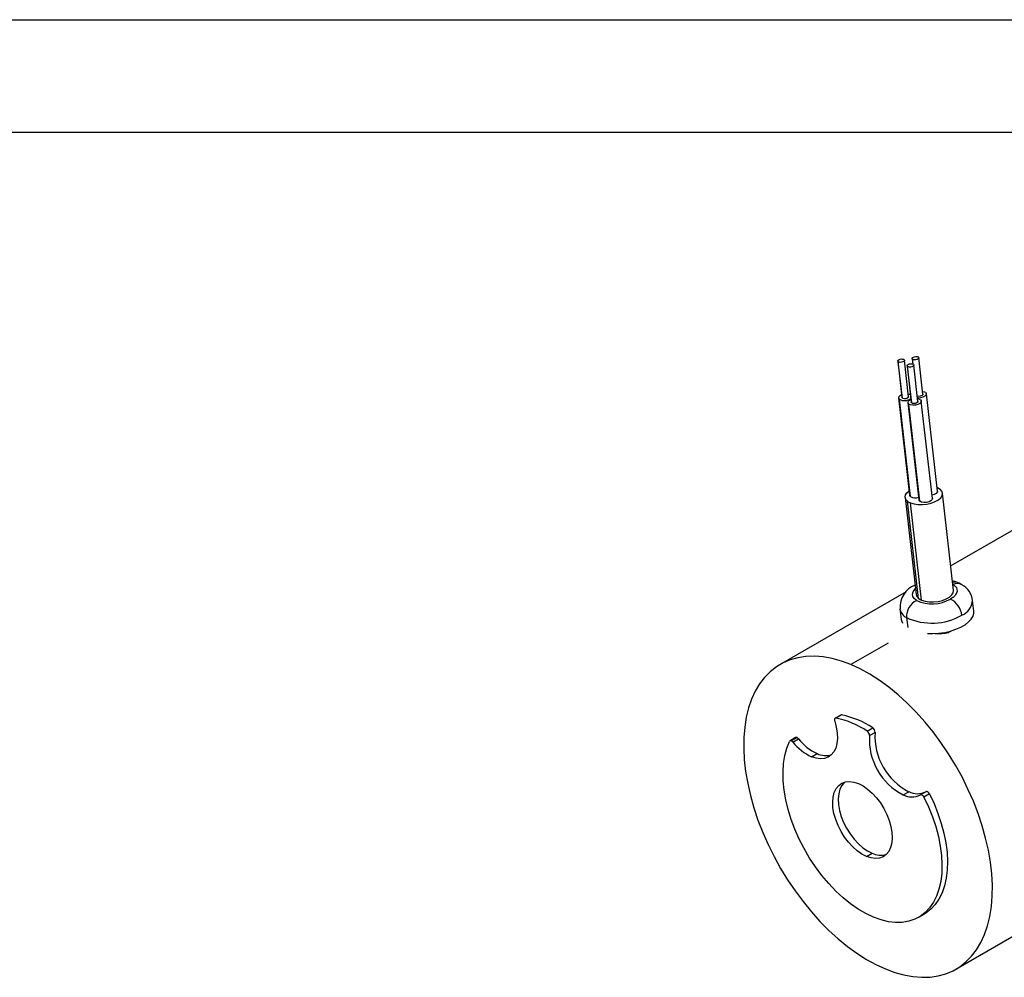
# Model space of a CAD drawing. Header units: inches. Extents: x 0 to 44, y 0 to 34.
# Tile 22 of 25: x 22.9 to 31.6, y 25.5 to 34. Entities that reach past the tile are written whole.
import ezdxf

# ---------------------------------------------------------------- set-up
doc = ezdxf.new("R2010")
doc.units = ezdxf.units.IN
doc.header["$LTSCALE"] = 4
doc.header["$MEASUREMENT"] = 0
doc.layers.add('TEXT', color=140, linetype='Continuous', lineweight=25)

msp = doc.modelspace()

# ---------------------------------------------------------------- linework, layer by layer
at = {"color": 7, "linetype": 'Continuous'}
msp.add_line((0.0004, 34.0004), (44.0004, 34.0004), dxfattribs=at)
for p, q in [((30.6989, 30.9629), (30.7357, 30.6384)), ((30.7396, 30.6321), (30.7028, 30.9566)), ((30.7953, 30.6451), (30.7585, 30.9696)), ((30.8263, 30.9848), (30.8318, 30.9367)), ((30.8352, 30.9351), (30.8303, 30.9786)), ((30.9228, 30.667), (30.8859, 30.9916)), ((30.7817, 30.9207), (30.8186, 30.5962)), ((30.8225, 30.59), (30.7856, 30.9145)), ((30.8782, 30.603), (30.8413, 30.9275)), ((30.7924, 30.6705), (30.8079, 30.6662)), ((30.9199, 30.6924), (30.9354, 30.6881)), ((31.0509, 29.8051), (30.9526, 30.6704)), ((30.7059, 30.635), (30.8042, 29.7696)), ((30.8121, 29.7572), (30.7138, 30.6225)), ((30.7888, 30.5928), (30.8871, 29.7274)), ((30.8949, 29.715), (30.7966, 30.5803)), ((30.8753, 30.6283), (30.8908, 30.6241)), ((31.0063, 29.741), (30.908, 30.6063)), ((32.7698, 30.0628), (31.1703, 29.1394)), ((30.7638, 29.7498), (30.8621, 28.8845)), ((30.884, 28.8497), (30.7857, 29.7151)), ((31.1949, 28.9223), (31.0966, 29.7877)), ((30.91, 28.835), (30.8118, 29.7004)), ((30.7733, 28.9103), (29.6515, 28.2627)), ((31.3746, 28.7363), (31.3637, 28.8319)), ((30.7179, 28.7585), (30.7287, 28.6629)), ((30.7768, 28.6798), (30.787, 28.5903)), ((31.1737, 28.5596), (31.1513, 28.5466)), ((30.6124, 28.4534), (30.2801, 28.2616)), ((30.1907, 27.8119), (30.1412, 27.7834)), ((30.1987, 27.8131), (30.1492, 27.7846)), ((30.427, 27.6692), (30.4765, 27.6978)), ((29.7897, 27.6117), (29.7402, 27.5832)), ((29.8018, 27.6117), (29.7523, 27.5832)), ((29.7655, 27.5727), (29.815, 27.6012)), ((30.4467, 27.6295), (30.4962, 27.6581)), ((29.9322, 27.4407), (29.9817, 27.4693)), ((31.2164, 25.5519), (34.3347, 27.3521)), ((30.7475, 27.1022), (30.797, 27.1308)), ((30.9487, 27.1305), (30.8992, 27.102)), ((30.9801, 27.1107), (30.9306, 27.0821)), ((30.4213, 26.5542), (30.4708, 26.5828)), ((30.8844, 26.0127), (30.9339, 26.0412))]:
    msp.add_line(p, q)
at = {"flags": 128}
for points in [[(30.7028, 30.9566), (30.6992, 30.9613), (30.6994, 30.9667), (30.7033, 30.9719), (30.7106, 30.9765), (30.7201, 30.9797), (30.7307, 30.9812), (30.7411, 30.9808), (30.7499, 30.9785)], [(30.7545, 30.9759), (30.7583, 30.9707), (30.7575, 30.9649), (30.7523, 30.9593), (30.7436, 30.9547), (30.7325, 30.9519), (30.7209, 30.9513), (30.7105, 30.953), (30.7028, 30.9566)], [(30.7856, 30.9145), (30.7821, 30.9192), (30.7823, 30.9245), (30.7862, 30.9298), (30.7934, 30.9343), (30.803, 30.9375), (30.8136, 30.939), (30.824, 30.9386), (30.8327, 30.9363)], [(30.8374, 30.9337), (30.8411, 30.9285), (30.8403, 30.9227), (30.8352, 30.9171), (30.8264, 30.9125), (30.8154, 30.9097), (30.8038, 30.9091), (30.7933, 30.9108), (30.7856, 30.9145)], [(30.8303, 30.9786), (30.8267, 30.9832), (30.8269, 30.9886), (30.8308, 30.9938), (30.838, 30.9984), (30.8476, 31.0016), (30.8582, 31.0031), (30.8686, 31.0027), (30.8773, 31.0004)], [(30.882, 30.9978), (30.8857, 30.9926), (30.885, 30.9868), (30.8798, 30.9812), (30.871, 30.9766), (30.86, 30.9738), (30.8484, 30.9732), (30.8379, 30.9749), (30.8303, 30.9786)], [(30.9228, 30.667), (30.9218, 30.6623), (30.9167, 30.6567), (30.9079, 30.6521), (30.8968, 30.6493), (30.8852, 30.6487), (30.8748, 30.6504), (30.8727, 30.651)], [(30.9447, 30.6829), (30.9522, 30.6726), (30.9506, 30.6609), (30.9403, 30.6497), (30.9228, 30.6405), (30.9007, 30.6349), (30.8775, 30.6337), (30.8747, 30.6339)], [(30.7138, 30.6225), (30.7066, 30.6319), (30.707, 30.6426), (30.7149, 30.6531), (30.7293, 30.6622), (30.7328, 30.6637)], [(30.7396, 30.6321), (30.7361, 30.6368), (30.7357, 30.6384)], [(30.7953, 30.6451), (30.7943, 30.6404), (30.7892, 30.6347), (30.7804, 30.6302), (30.7694, 30.6274), (30.7578, 30.6268), (30.7473, 30.6284), (30.7396, 30.6321)], [(30.7966, 30.5803), (30.7895, 30.5897), (30.7898, 30.6004), (30.7978, 30.6109), (30.8122, 30.62), (30.8157, 30.6216)], [(30.9001, 30.6188), (30.9076, 30.6085), (30.906, 30.5968), (30.8957, 30.5856), (30.8782, 30.5764), (30.8561, 30.5708), (30.8329, 30.5696), (30.812, 30.573), (30.7966, 30.5803)], [(30.8225, 30.59), (30.8189, 30.5946), (30.8186, 30.5962)], [(30.8782, 30.603), (30.8772, 30.5982), (30.872, 30.5926), (30.8633, 30.588), (30.8522, 30.5852), (30.8406, 30.5846), (30.8302, 30.5863), (30.8225, 30.59)], [(30.7857, 29.7151), (30.77, 29.7321), (30.7636, 29.7512), (30.7669, 29.7714), (30.7797, 29.7914), (30.7997, 29.809)], [(30.8118, 29.7004), (30.8431, 29.6907), (30.8794, 29.6856), (30.9186, 29.6852), (30.9585, 29.6897), (30.9968, 29.6986), (31.0313, 29.7117), (31.0599, 29.7279), (31.0811, 29.7466), (31.0936, 29.7665), (31.0967, 29.7865), (31.0903, 29.8055), (31.0747, 29.8224)], [(31.0509, 29.8051), (31.0489, 29.7955), (31.0386, 29.7843), (31.0211, 29.7752), (31.003, 29.7702)], [(31.0472, 29.8377), (31.0506, 29.8363), (31.0747, 29.8224)], [(30.8121, 29.7572), (30.8049, 29.7666), (30.8042, 29.7696)], [(30.8949, 29.715), (30.8877, 29.7244), (30.8871, 29.7274)], [(31.0063, 29.741), (31.0043, 29.7315), (30.994, 29.7202), (30.9765, 29.7111), (30.9544, 29.7055), (30.9311, 29.7043), (30.9103, 29.7076), (30.8949, 29.715)], [(31.2301, 28.9923), (31.205, 29.0015), (31.1854, 29.0064)], [(30.8661, 28.8324), (30.8454, 28.8489), (30.8331, 28.8679), (30.8295, 28.8884), (30.8349, 28.9097), (30.849, 28.9307), (30.856, 28.9378)], [(30.91, 28.835), (30.9414, 28.8254), (30.9777, 28.8202), (31.0169, 28.8199), (31.0568, 28.8243), (31.0951, 28.8333), (31.1296, 28.8463), (31.1582, 28.8626), (31.1794, 28.8812), (31.1919, 28.9011), (31.195, 28.9211), (31.1949, 28.9223)], [(31.1909, 28.9744), (31.22, 28.9467), (31.2268, 28.9118), (31.2267, 28.9116), (31.2263, 28.9093), (31.2077, 28.8758), (31.1905, 28.8599), (31.1895, 28.8591), (31.1801, 28.8524), (31.1685, 28.8452)], [(31.2687, 28.9727), (31.2444, 28.9859), (31.2301, 28.9923)], [(30.8621, 28.8845), (30.8683, 28.8667), (30.884, 28.8497)], [(30.7287, 28.6629), (30.7305, 28.6528), (30.7402, 28.6296)], [(30.9615, 28.5377), (31.0104, 28.5369), (31.0638, 28.5403), (31.1168, 28.548), (31.168, 28.5599), (31.2161, 28.5755), (31.2597, 28.5946), (31.2976, 28.6165), (31.3288, 28.6407), (31.3525, 28.6665), (31.3679, 28.6932), (31.3747, 28.7201), (31.3746, 28.7363)], [(30.2801, 28.2616), (30.1967, 28.2924), (30.1146, 28.3152), (30.0345, 28.3296), (29.9566, 28.3357), (29.8816, 28.3335), (29.8098, 28.3228), (29.7417, 28.3039), (29.6776, 28.2768), (29.618, 28.2416), (29.5632, 28.1986), (29.5135, 28.148), (29.4691, 28.0902), (29.4305, 28.0253), (29.3977, 27.954), (29.371, 27.8765), (29.3506, 27.7933), (29.3365, 27.7049), (29.3288, 27.6118), (29.3276, 27.5146), (29.333, 27.4138), (29.3448, 27.3101), (29.3629, 27.204), (29.3874, 27.0961), (29.418, 26.9872), (29.4546, 26.8777), (29.4969, 26.7685), (29.5447, 26.66), (29.5977, 26.5531), (29.6557, 26.4481), (29.7182, 26.3459), (29.7849, 26.247), (29.8554, 26.152), (29.9293, 26.0614), (30.0062, 25.9757), (30.0855, 25.8955), (30.167, 25.8213), (30.25, 25.7534), (30.334, 25.6923), (30.4187, 25.6383), (30.5034, 25.5918), (30.5878, 25.553)], [(30.5878, 25.553), (30.6712, 25.5222), (30.7533, 25.4994), (30.8334, 25.485), (30.9113, 25.4788), (30.9863, 25.4811), (31.0581, 25.4917), (31.1262, 25.5107), (31.1902, 25.5378), (31.2499, 25.573), (31.3047, 25.616), (31.3544, 25.6666), (31.3987, 25.7244), (31.4374, 25.7892), (31.4702, 25.8606), (31.4969, 25.9381), (31.5173, 26.0213), (31.5314, 26.1097), (31.5391, 26.2028), (31.5402, 26.3), (31.5349, 26.4008), (31.5231, 26.5045), (31.5049, 26.6106), (31.4805, 26.7185), (31.4499, 26.8274), (31.4133, 26.9368), (31.371, 27.0461), (31.3232, 27.1545), (31.2702, 27.2615), (31.2122, 27.3664), (31.1497, 27.4687), (31.083, 27.5676), (31.0125, 27.6626), (30.9386, 27.7532), (30.8617, 27.8389), (30.7823, 27.9191), (30.7009, 27.9933), (30.6179, 28.0612), (30.5339, 28.1223), (30.4492, 28.1763), (30.3644, 28.2228), (30.2801, 28.2616)], [(30.1492, 27.7846), (30.1452, 27.7847), (30.1417, 27.7836), (30.1388, 27.7814), (30.1367, 27.7782), (30.1354, 27.774), (30.135, 27.7691), (30.1356, 27.7638), (30.137, 27.7581)], [(30.137, 27.7581), (30.1516, 27.7048), (30.1599, 27.653), (30.1619, 27.604), (30.1574, 27.5589), (30.1466, 27.5189), (30.1297, 27.4849), (30.1071, 27.4577), (30.0794, 27.438), (30.0472, 27.4263), (30.0114, 27.4228), (29.9727, 27.4277), (29.9322, 27.4407)], [(30.4827, 26.0134), (30.4149, 26.0453), (30.3468, 26.0851), (30.2791, 26.1321), (30.2123, 26.1861), (30.1471, 26.2465), (30.0841, 26.3128), (30.024, 26.3844), (29.9671, 26.4605), (29.9141, 26.5405), (29.8655, 26.6236), (29.8217, 26.7091), (29.7831, 26.7962), (29.7501, 26.884), (29.723, 26.9718), (29.702, 27.0587), (29.6874, 27.144), (29.6792, 27.2268), (29.6775, 27.3064), (29.6824, 27.382), (29.6939, 27.4529), (29.7117, 27.5185), (29.7357, 27.5782)], [(30.4213, 26.5542), (30.3798, 26.5753), (30.3384, 26.6038), (30.2981, 26.6391), (30.2599, 26.6803), (30.2248, 26.7263), (30.1937, 26.7762), (30.1672, 26.8285), (30.1461, 26.8821), (30.1308, 26.9356), (30.1219, 26.9877), (30.1193, 27.0372), (30.1233, 27.0827), (30.1337, 27.1232), (30.1503, 27.1577), (30.1727, 27.1853), (30.2003, 27.2053), (30.2324, 27.2174), (30.2682, 27.221), (30.307, 27.2163), (30.3476, 27.2032)], [(30.2233, 27.2149), (30.2222, 27.2138), (30.1998, 27.1862), (30.1832, 27.1518), (30.1728, 27.1113), (30.1688, 27.0657), (30.1713, 27.0163), (30.1803, 26.9642), (30.1956, 26.9107), (30.2167, 26.8571), (30.2432, 26.8048), (30.2743, 26.7549), (30.3094, 26.7088), (30.3476, 26.6677), (30.3879, 26.6324), (30.4293, 26.6038), (30.4708, 26.5828)], [(30.3476, 27.2032), (30.3891, 27.1822), (30.4305, 27.1537), (30.4708, 27.1184), (30.509, 27.0772), (30.5441, 27.0311), (30.5752, 26.9813), (30.6017, 26.9289), (30.6228, 26.8753), (30.638, 26.8218), (30.647, 26.7697), (30.6496, 26.7203), (30.6456, 26.6748), (30.6351, 26.6343), (30.6185, 26.5998), (30.5962, 26.5722), (30.5686, 26.5521), (30.5365, 26.5401), (30.5006, 26.5364), (30.4619, 26.5412), (30.4213, 26.5542)], [(30.9306, 27.0821), (30.9713, 26.9955), (31.0065, 26.9079), (31.0359, 26.82), (31.0594, 26.7326), (31.0765, 26.6466), (31.0873, 26.5628), (31.0915, 26.4819), (31.0891, 26.4046), (31.0803, 26.3318), (31.0649, 26.264), (31.0433, 26.2019), (31.0156, 26.1461), (30.9819, 26.0971), (30.9428, 26.0554), (30.8985, 26.0213), (30.8494, 25.9951), (30.796, 25.9771), (30.7388, 25.9675), (30.6782, 25.9664), (30.615, 25.9737), (30.5496, 25.9894), (30.4827, 26.0134)], [(30.9306, 27.0821), (30.9274, 27.0875), (30.9237, 27.0924), (30.9196, 27.0966), (30.9152, 27.0999), (30.9108, 27.1021), (30.9066, 27.1033), (30.9026, 27.1032), (30.8992, 27.102)], [(30.9801, 27.1107), (31.0208, 27.0241), (31.056, 26.9365), (31.0854, 26.8486), (31.1089, 26.7612), (31.126, 26.6752), (31.1368, 26.5914), (31.141, 26.5104), (31.1386, 26.4332), (31.1298, 26.3603), (31.1144, 26.2926), (31.0928, 26.2305), (31.065, 26.1747), (31.0314, 26.1257), (30.9923, 26.084), (30.948, 26.0498), (30.9339, 26.0412)], [(30.9801, 27.1107), (30.9769, 27.1161), (30.9732, 27.121), (30.9691, 27.1251), (30.9647, 27.1284), (30.9603, 27.1307), (30.9561, 27.1318), (30.9521, 27.1318), (30.9487, 27.1305)]]:
    msp.add_lwpolyline(points, dxfattribs=at)
for centre, radius, start, end in [((30.7423, 30.9597), 0.0203, 52.94928, 68.11933), ((30.8252, 30.9175), 0.0203, 52.94928, 68.11933), ((30.8698, 30.9816), 0.0203, 52.94928, 68.11933), ((30.7891, 30.6208), 0.0492, 63.91103, 67.51014), ((30.9203, 30.6505), 0.0406, 52.94928, 68.11933), ((30.7591, 30.703), 0.0924, 240.59222, 307.04109), ((30.8757, 30.5864), 0.0406, 52.94928, 68.11933), ((30.854, 29.8055), 0.1132, 232.94928, 248.11933), ((30.8563, 29.8388), 0.0928, 241.57562, 287.68528), ((30.9287, 28.7721), 0.2107, 111.20167, 183.69958), ((31.2079, 28.9339), 0.0625, 69.15686, 109.62567), ((31.2282, 28.9007), 0.0826, 60.09495, 116.81198), ((31.1834, 28.8135), 0.1806, 5.48768, 61.82188), ((30.9329, 28.6909), 0.1564, 115.28192, 184.07489), ((31.0045, 29.1385), 0.336, 245.66455, 299.21353), ((30.9523, 28.9401), 0.1132, 232.94928, 248.11933), ((31.0812, 28.6782), 0.1885, 6.87093, 62.39644), ((31.2106, 28.843), 0.1535, 292.10819, 355.86595), ((30.8251, 28.7774), 0.1089, 190.00418, 243.68019), ((31.0021, 29.171), 0.5404, 245.36168, 299.51639), ((31.0603, 29.0525), 0.514, 266.54885, 280.20088), ((30.0052, 27.0454), 0.7531, 55.92996, 78.97464), ((30.1963, 27.802), 0.0114, 77.9308, 119.16626), ((30.0547, 27.074), 0.7531, 55.92996, 78.97464), ((30.4514, 27.6606), 0.0449, 356.85391, 55.92204), ((29.7957, 27.5999), 0.0133, 62.95535, 116.84747), ((29.7869, 27.5794), 0.0356, 37.91245, 65.35156), ((30.1686, 27.8766), 0.4481, 217.91245, 245.35156), ((30.4019, 27.632), 0.0449, 356.85391, 55.92204), ((30.9981, 27.5946), 0.5525, 176.37526, 243.02681), ((31.0476, 27.6232), 0.5525, 176.37526, 243.02681), ((29.7464, 27.5729), 0.0119, 60.19315, 153.35436), ((29.7374, 27.5508), 0.0356, 37.91245, 65.35156), ((30.1191, 27.848), 0.4481, 217.91245, 245.35156), ((30.0601, 27.6327), 0.1813, 244.3455, 284.95968), ((30.8236, 27.2545), 0.1702, 243.45197, 296.36823), ((30.8731, 27.2831), 0.1702, 243.45197, 296.36823), ((30.5487, 26.7449), 0.1799, 244.32338, 284.91173)]:
    msp.add_arc(centre, radius, start, end)
at = {"layer": 'TEXT'}
msp.add_line((1, 33), (43, 33), dxfattribs=at)

doc.saveas('drawing.dxf')
